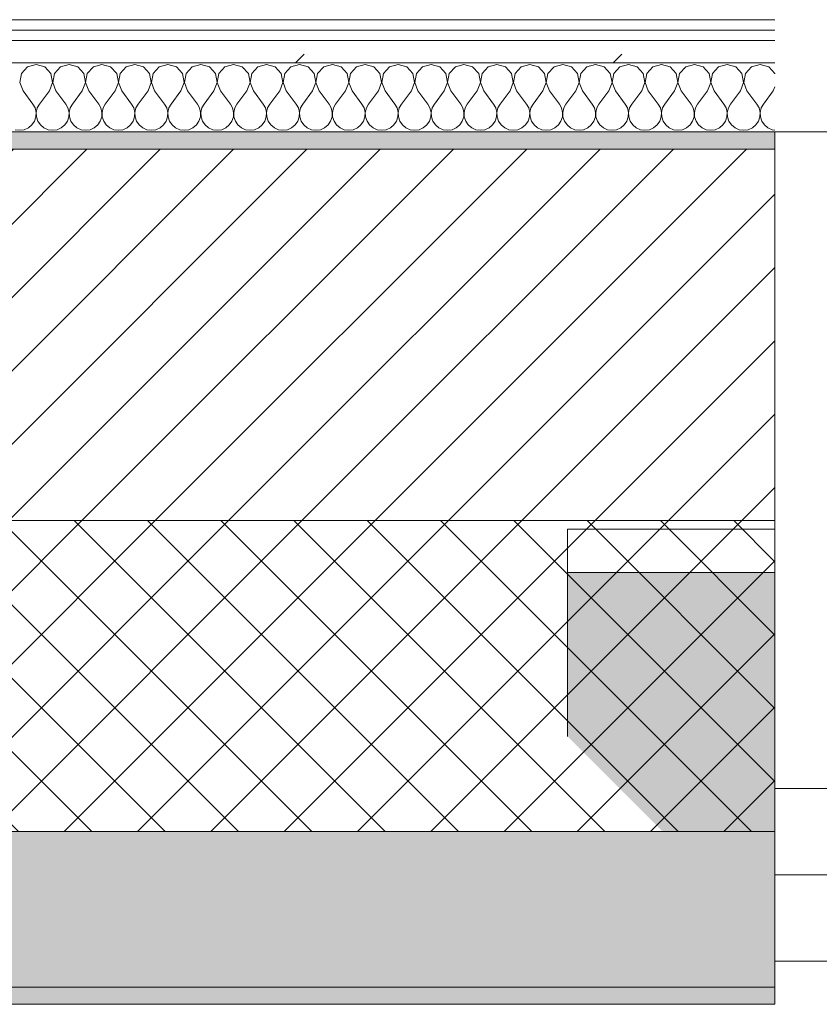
# Model space of a CAD drawing. Header units: millimetres. Extents: x -40968 to 11883, y -17757 to 4746.
# Tile 136 of 227: x -9219 to -8756, y -1699 to -1129. Entities that reach past the tile are written whole.
import ezdxf

# ---------------------------------------------------------------- set-up
doc = ezdxf.new("R2010")
doc.units = ezdxf.units.MM
doc.header["$MEASUREMENT"] = 0
doc.linetypes.add('Wipeout_Contour', pattern=[1000, 0, -1000])
for name, color, linetype in [('12_FAÇ_Façana', 7, 'Continuous'), ('Nuevo_08_E_Envans secs', 7, 'Continuous'), ('Ventanas Archicad', 7, 'Continuous')]:
    doc.layers.add(name, color=color, linetype=linetype)
for name, color, linetype, lineweight, true_color in [('12_FAÇ_Façana_Pluma_Nº__102', 7, 'Continuous', 5, 0xcccccc), ('12_FAÇ_Façana_Pluma_Nº__174', 7, 'Continuous', 13, 0xe4ad2c), ('12_FAÇ_Façana_Pluma_Nº__176', 7, 'Continuous', 15, 0x93a0c6), ('12_FAÇ_Façana_Pluma_Nº__43', 7, 'Continuous', 5, 0xa4a4a6), ('Nuevo_08_E_Envans secs_Pluma_Nº__102', 7, 'Continuous', 5, 0xcccccc), ('Nuevo_08_E_Envans secs_Pluma_Nº__171', 171, 'Continuous', 13, 0xaaaaff), ('Nuevo_08_E_Envans secs_Pluma_Nº__177', 7, 'Continuous', 15, 0xf7e046), ('Ventanas Archicad_Pluma_Nº__23', 7, 'Continuous', 5, 0xa4a4a6), ('Ventanas Archicad_Pluma_Nº__3', 7, 'Continuous', 5, 0xa4a4a4), ('Ventanas Archicad_Pluma_Nº__43', 7, 'Continuous', 5, 0xa4a4a6)]:
    doc.layers.add(name, color=color, linetype=linetype, lineweight=lineweight, true_color=true_color)
for name, color, linetype, lineweight in [('12_FAÇ_Façana_Pluma_Nº__2', 8, 'Continuous', 5), ('12_FAÇ_Façana_Pluma_Nº__7', 7, 'Continuous', 5), ('Nuevo_08_E_Envans secs_Pluma_Nº__1', 7, 'Continuous', 5), ('Ventanas Archicad_Pluma_Nº__7', 7, 'Continuous', 5)]:
    doc.layers.add(name, color=color, linetype=linetype, lineweight=lineweight)
pattern_1 = [(45, (0, 0), (-183.848, 183.848), [195, -65]), (45, (7e-14, 183.85), (-183.848, 183.848), [195, -65])]

# ---------------------------------------------------------------- blocks, each defined once
blk = doc.blocks.new('Ventana Vertical Multi-Faja 27_5')
at = {"layer": 'Ventanas Archicad_Pluma_Nº__23', "color": 253, "linetype": 'Continuous', "lineweight": 5, "true_color": 0xa4a4a6}
for p, q in [((550, 0), (600, 0)), ((600, -50), (550, -50))]:
    blk.add_line(p, q, dxfattribs=at)
at = {"layer": 'Ventanas Archicad_Pluma_Nº__3', "color": 253, "linetype": 'Continuous', "lineweight": 5, "true_color": 0xa4a4a4}
for p, q in [((-600, 50), (600, 50)), ((-600, -430), (600, -430))]:
    blk.add_line(p, q, dxfattribs=at)
at = {"layer": 'Ventanas Archicad_Pluma_Nº__43', "color": 253, "linetype": 'Continuous', "lineweight": 5, "true_color": 0xa4a4a6}
blk.add_line((600, -200), (600, -175), dxfattribs=at)
at = {"layer": 'Ventanas Archicad_Pluma_Nº__7', "color": 7, "linetype": 'Continuous', "lineweight": 5}
for p, q in [((600, 50), (600, 40)), ((600, 40), (600, 0)), ((600, 40), (600, 0)), ((600, 0), (600, -50)), ((600, 0), (600, -50)), ((600, 0), (600, -50)), ((600, 0), (600, -50)), ((600, -50), (600, -80)), ((600, -50), (600, -80)), ((600, -80), (600, -175)), ((600, -80), (600, -175)), ((600, -200), (600, -420)), ((600, -420), (600, -430))]:
    blk.add_line(p, q, dxfattribs=at)
blk = doc.blocks.new('Muro_9_1', base_point=(-8781.93, -1193.98))
at = {"layer": '12_FAÇ_Façana', "linetype": 'Continuous', "lineweight": 0, "true_color": 0x000000}
h = blk.add_hatch(dxfattribs=at)
h.set_pattern_fill('Yeso_0001', color=18, style=0, pattern_type=2)
h.set_pattern_definition([(0, (0, 0), (0, 75), [0, -75])])
h.paths.add_polyline_path([(-8781.93, -1423.98), (-8901.93, -1423.98), (-8901.93, -1448.98), (-8781.93, -1448.98)])
at = {"layer": '12_FAÇ_Façana_Pluma_Nº__102', "linetype": 'Continuous', "lineweight": 0, "true_color": 0xe5e5e5}
blk.add_hatch(color=254, dxfattribs=at).paths.add_polyline_path([(-8901.93, -1543.98), (-8781.93, -1663.98), (-8781.93, -1448.98), (-8901.93, -1448.98)])
at = {"layer": '12_FAÇ_Façana_Pluma_Nº__43', "color": 253, "linetype": 'Continuous', "lineweight": 5, "true_color": 0xa4a4a6}
for p, q in [((-8901.93, -1423.98), (-8781.93, -1423.98)), ((-8901.93, -1448.98), (-8901.93, -1423.98)), ((-8781.93, -1423.98), (-8781.93, -1448.98)), ((-8781.93, -1448.98), (-8901.93, -1448.98))]:
    blk.add_line(p, q, dxfattribs=at)
at = {"layer": '12_FAÇ_Façana_Pluma_Nº__7', "color": 7, "linetype": 'Continuous', "lineweight": 5}
for p, q in [((-8781.93, -1203.98), (-8781.93, -1193.98)), ((-8781.93, -1423.98), (-8781.93, -1203.98)), ((-8901.93, -1543.98), (-8901.93, -1448.98)), ((-8781.93, -1543.98), (-8781.93, -1448.98)), ((-8781.93, -1543.98), (-8781.93, -1448.98)), ((-8781.93, -1573.98), (-8781.93, -1543.98)), ((-8781.93, -1573.98), (-8781.93, -1543.98)), ((-8781.93, -1623.98), (-8781.93, -1573.98)), ((-8781.93, -1623.98), (-8781.93, -1573.98)), ((-8781.93, -1663.98), (-8781.93, -1623.98)), ((-8781.93, -1663.98), (-8781.93, -1623.98)), ((-8781.93, -1673.98), (-8781.93, -1663.98))]:
    blk.add_line(p, q, dxfattribs=at)
at = {"layer": 'Ventanas Archicad', "color": 253, "linetype": 'Continuous', "lineweight": 5, "true_color": 0xa4a4a6, "zscale": 1000, "rotation": 180}
blk.add_blockref('Ventana Vertical Multi-Faja 27_5', (-8181.93, -1623.98), dxfattribs=at)
blk = doc.blocks.new('Muro_10_1', base_point=(-12935.93, -1193.98))
at = {"layer": '12_FAÇ_Façana_Pluma_Nº__102', "linetype": 'Continuous', "lineweight": 0, "true_color": 0xe5e5e5}
for points in [[(-12935.93, -1688.98), (-8781.93, -1688.98), (-8781.93, -1598.98), (-12035.86, -1598.98), (-12035.86, -1613.98), (-12435.86, -1613.98), (-12435.86, -1598.98), (-12486.81, -1598.98), (-12486.81, -1613.98), (-12886.81, -1613.98), (-12886.81, -1598.98), (-12935.93, -1598.98)], [(-12935.93, -1698.98), (-8781.93, -1698.98), (-8781.93, -1688.98), (-12935.93, -1688.98)]]:
    blk.add_hatch(color=254, dxfattribs=at).paths.add_polyline_path(points)
at = {"layer": '12_FAÇ_Façana_Pluma_Nº__174', "linetype": 'Continuous', "lineweight": 13, "true_color": 0xe4ad2c}
h = blk.add_hatch(dxfattribs=at)
h.set_pattern_fill('SATE_Aislamiento_0001', color=42, style=0, pattern_type=2)
h.set_pattern_definition([(45, (0, 0), (-21.2132, 21.2132), []), (135, (0, 0), (21.2132, 21.2132), [])])
h.paths.add_polyline_path([(-12035.86, -1598.98), (-8781.93, -1598.98), (-8781.93, -1418.98), (-12035.86, -1418.98)])
at = {"layer": '12_FAÇ_Façana_Pluma_Nº__176', "linetype": 'Continuous', "lineweight": 0, "true_color": 0x495063}
blk.add_hatch(color=251, dxfattribs=at).paths.add_polyline_path([(-11995.86, -1203.98), (-8781.93, -1203.98), (-8781.93, -1193.98), (-11995.86, -1193.98)])
at = {"layer": '12_FAÇ_Façana_Pluma_Nº__2', "linetype": 'Continuous', "lineweight": 5}
h = blk.add_hatch(dxfattribs=at)
h.set_pattern_fill('Ceramic_0001', color=8, style=0, pattern_type=2)
h.set_pattern_definition([(45, (0, 0), (-21.2132, 21.2132), [])])
h.paths.add_polyline_path([(-11995.86, -1418.98), (-8781.93, -1418.98), (-8781.93, -1203.98), (-11995.86, -1203.98)])
at = {"layer": '12_FAÇ_Façana_Pluma_Nº__7', "color": 7, "linetype": 'Continuous', "lineweight": 5}
for p, q in [((-8781.93, -1203.98), (-11995.86, -1203.98)), ((-11995.86, -1418.98), (-8781.93, -1418.98)), ((-12035.86, -1598.98), (-8781.93, -1598.98)), ((-12935.93, -1688.98), (-8781.93, -1688.98))]:
    blk.add_line(p, q, dxfattribs=at)
at = {"layer": '12_FAÇ_Façana_Pluma_Nº__7', "color": 7, "linetype": 'Continuous', "lineweight": 5, "flags": 128}
for points in [[(-8781.93, -1193.98), (-11995.86, -1193.98)], [(-8781.93, -1423.98), (-8781.93, -1418.98)], [(-8781.93, -1598.98), (-8781.93, -1543.98)], [(-8781.93, -1698.98), (-8781.93, -1663.98)], [(-12935.93, -1698.98), (-8781.93, -1698.98)]]:
    blk.add_lwpolyline(points, dxfattribs=at)
blk = doc.blocks.new('*X241')
at = {"layer": 'Nuevo_08_E_Envans secs_Pluma_Nº__102', "color": 254, "linetype": 'Continuous', "lineweight": 5, "true_color": 0xcccccc}
for p, q in [((-9214.53, -1156.35), (-9218.04, -1160.19)), ((-9209.52, -1154.93), (-9214.53, -1156.35)), ((-9204.52, -1156.35), (-9209.52, -1154.93)), ((-9201.01, -1160.19), (-9204.52, -1156.35)), ((-9195.48, -1156.35), (-9198.99, -1160.19)), ((-9190.48, -1154.93), (-9195.48, -1156.35)), ((-9185.47, -1156.35), (-9190.48, -1154.93)), ((-9181.96, -1160.19), (-9185.47, -1156.35)), ((-9176.44, -1156.35), (-9179.95, -1160.19)), ((-9171.43, -1154.93), (-9176.44, -1156.35)), ((-9166.42, -1156.35), (-9171.43, -1154.93)), ((-9162.91, -1160.19), (-9166.42, -1156.35)), ((-9157.39, -1156.35), (-9160.9, -1160.19)), ((-9152.38, -1154.93), (-9157.39, -1156.35)), ((-9147.37, -1156.35), (-9152.38, -1154.93)), ((-9143.86, -1160.19), (-9147.37, -1156.35)), ((-9138.34, -1156.35), (-9141.85, -1160.19)), ((-9133.33, -1154.93), (-9138.34, -1156.35)), ((-9128.33, -1156.35), (-9133.33, -1154.93)), ((-9124.81, -1160.19), (-9128.33, -1156.35)), ((-9119.29, -1156.35), (-9122.8, -1160.19)), ((-9114.29, -1154.93), (-9119.29, -1156.35)), ((-9109.28, -1156.35), (-9114.29, -1154.93)), ((-9105.77, -1160.19), (-9109.28, -1156.35)), ((-9100.25, -1156.35), (-9103.76, -1160.19)), ((-9095.24, -1154.93), (-9100.25, -1156.35)), ((-9090.23, -1156.35), (-9095.24, -1154.93)), ((-9086.72, -1160.19), (-9090.23, -1156.35)), ((-9081.2, -1156.35), (-9084.71, -1160.19)), ((-9076.19, -1154.93), (-9081.2, -1156.35)), ((-9071.18, -1156.35), (-9076.19, -1154.93)), ((-9067.67, -1160.19), (-9071.18, -1156.35)), ((-9062.15, -1156.35), (-9065.66, -1160.19)), ((-9057.14, -1154.93), (-9062.15, -1156.35)), ((-9052.14, -1156.35), (-9057.14, -1154.93)), ((-9048.62, -1160.19), (-9052.14, -1156.35)), ((-9043.1, -1156.35), (-9046.61, -1160.19)), ((-9038.1, -1154.93), (-9043.1, -1156.35)), ((-9033.09, -1156.35), (-9038.1, -1154.93)), ((-9029.58, -1160.19), (-9033.09, -1156.35)), ((-9024.05, -1156.35), (-9027.57, -1160.19)), ((-9019.05, -1154.93), (-9024.05, -1156.35)), ((-9014.04, -1156.35), (-9019.05, -1154.93)), ((-9010.53, -1160.19), (-9014.04, -1156.35)), ((-9005.01, -1156.35), (-9008.52, -1160.19)), ((-9000, -1154.93), (-9005.01, -1156.35)), ((-8994.99, -1156.35), (-9000, -1154.93)), ((-8991.48, -1160.19), (-8994.99, -1156.35)), ((-8985.96, -1156.35), (-8989.47, -1160.19)), ((-8980.95, -1154.93), (-8985.96, -1156.35)), ((-8975.95, -1156.35), (-8980.95, -1154.93)), ((-8972.43, -1160.19), (-8975.95, -1156.35)), ((-8966.91, -1156.35), (-8970.42, -1160.19)), ((-8961.9, -1154.93), (-8966.91, -1156.35)), ((-8956.9, -1156.35), (-8961.9, -1154.93)), ((-8953.39, -1160.19), (-8956.9, -1156.35)), ((-8947.86, -1156.35), (-8951.38, -1160.19)), ((-8942.86, -1154.93), (-8947.86, -1156.35)), ((-8937.85, -1156.35), (-8942.86, -1154.93)), ((-8934.34, -1160.19), (-8937.85, -1156.35)), ((-8928.82, -1156.35), (-8932.33, -1160.19)), ((-8923.81, -1154.93), (-8928.82, -1156.35)), ((-8918.8, -1156.35), (-8923.81, -1154.93)), ((-8915.29, -1160.19), (-8918.8, -1156.35)), ((-8909.77, -1156.35), (-8913.28, -1160.19)), ((-8904.76, -1154.93), (-8909.77, -1156.35)), ((-8899.75, -1156.35), (-8904.76, -1154.93)), ((-8896.24, -1160.19), (-8899.75, -1156.35)), ((-8890.72, -1156.35), (-8894.23, -1160.19)), ((-8885.71, -1154.93), (-8890.72, -1156.35)), ((-8880.71, -1156.35), (-8885.71, -1154.93)), ((-8877.2, -1160.19), (-8880.71, -1156.35)), ((-8871.67, -1156.35), (-8875.19, -1160.19)), ((-8866.67, -1154.93), (-8871.67, -1156.35)), ((-8861.66, -1156.35), (-8866.67, -1154.93)), ((-8858.15, -1160.19), (-8861.66, -1156.35)), ((-8852.63, -1156.35), (-8856.14, -1160.19)), ((-8847.62, -1154.93), (-8852.63, -1156.35)), ((-8842.61, -1156.35), (-8847.62, -1154.93)), ((-8839.1, -1160.19), (-8842.61, -1156.35)), ((-8833.58, -1156.35), (-8837.09, -1160.19)), ((-8828.57, -1154.93), (-8833.58, -1156.35)), ((-8823.56, -1156.35), (-8828.57, -1154.93)), ((-8820.05, -1160.19), (-8823.56, -1156.35)), ((-8814.53, -1156.35), (-8818.04, -1160.19)), ((-8809.52, -1154.93), (-8814.53, -1156.35)), ((-8804.52, -1156.35), (-8809.52, -1154.93)), ((-8801.01, -1160.19), (-8804.52, -1156.35)), ((-8795.48, -1156.35), (-8798.99, -1160.19)), ((-8790.48, -1154.93), (-8795.48, -1156.35)), ((-8785.47, -1156.35), (-8790.48, -1154.93)), ((-8781.96, -1160.19), (-8785.47, -1156.35)), ((-9218.04, -1160.19), (-9219.01, -1165.31)), ((-9200.04, -1165.31), (-9201.01, -1160.19)), ((-9198.99, -1160.19), (-9199.96, -1165.31)), ((-9180.99, -1165.31), (-9181.96, -1160.19)), ((-9179.95, -1160.19), (-9180.91, -1165.31)), ((-9161.94, -1165.31), (-9162.91, -1160.19)), ((-9160.9, -1160.19), (-9161.87, -1165.31)), ((-9142.9, -1165.31), (-9143.86, -1160.19)), ((-9141.85, -1160.19), (-9142.82, -1165.31)), ((-9123.85, -1165.31), (-9124.81, -1160.19)), ((-9122.8, -1160.19), (-9123.77, -1165.31)), ((-9104.8, -1165.31), (-9105.77, -1160.19)), ((-9103.76, -1160.19), (-9104.72, -1165.31)), ((-9085.75, -1165.31), (-9086.72, -1160.19)), ((-9084.71, -1160.19), (-9085.68, -1165.31)), ((-9066.71, -1165.31), (-9067.67, -1160.19)), ((-9065.66, -1160.19), (-9066.63, -1165.31)), ((-9047.66, -1165.31), (-9048.62, -1160.19)), ((-9046.61, -1160.19), (-9047.58, -1165.31)), ((-9028.61, -1165.31), (-9029.58, -1160.19)), ((-9027.57, -1160.19), (-9028.53, -1165.31)), ((-9009.56, -1165.31), (-9010.53, -1160.19)), ((-9008.52, -1160.19), (-9009.49, -1165.31)), ((-8990.51, -1165.31), (-8991.48, -1160.19)), ((-8989.47, -1160.19), (-8990.44, -1165.31)), ((-8971.47, -1165.31), (-8972.43, -1160.19)), ((-8970.42, -1160.19), (-8971.39, -1165.31)), ((-8952.42, -1165.31), (-8953.39, -1160.19)), ((-8951.38, -1160.19), (-8952.34, -1165.31)), ((-8933.37, -1165.31), (-8934.34, -1160.19)), ((-8932.33, -1160.19), (-8933.29, -1165.31)), ((-8914.32, -1165.31), (-8915.29, -1160.19)), ((-8913.28, -1160.19), (-8914.25, -1165.31)), ((-8895.28, -1165.31), (-8896.24, -1160.19)), ((-8894.23, -1160.19), (-8895.2, -1165.31)), ((-8876.23, -1165.31), (-8877.2, -1160.19)), ((-8875.19, -1160.19), (-8876.15, -1165.31)), ((-8857.18, -1165.31), (-8858.15, -1160.19)), ((-8856.14, -1160.19), (-8857.1, -1165.31)), ((-8838.13, -1165.31), (-8839.1, -1160.19)), ((-8837.09, -1160.19), (-8838.06, -1165.31)), ((-8819.09, -1165.31), (-8820.05, -1160.19)), ((-8818.04, -1160.19), (-8819.01, -1165.31)), ((-8800.04, -1165.31), (-8801.01, -1160.19)), ((-8798.99, -1160.19), (-8799.96, -1165.31)), ((-8781.93, -1160.33), (-8781.96, -1160.19)), ((-9219.01, -1165.31), (-9217.14, -1170.17)), ((-9201.9, -1170.17), (-9200.04, -1165.31)), ((-9199.96, -1165.31), (-9198.1, -1170.17)), ((-9182.86, -1170.17), (-9180.99, -1165.31)), ((-9180.91, -1165.31), (-9179.05, -1170.17)), ((-9163.81, -1170.17), (-9161.94, -1165.31)), ((-9161.87, -1165.31), (-9160, -1170.17)), ((-9144.76, -1170.17), (-9142.9, -1165.31)), ((-9142.82, -1165.31), (-9140.95, -1170.17)), ((-9125.71, -1170.17), (-9123.85, -1165.31)), ((-9123.77, -1165.31), (-9121.9, -1170.17)), ((-9106.67, -1170.17), (-9104.8, -1165.31)), ((-9104.72, -1165.31), (-9102.86, -1170.17)), ((-9087.62, -1170.17), (-9085.75, -1165.31)), ((-9085.68, -1165.31), (-9083.81, -1170.17)), ((-9068.57, -1170.17), (-9066.71, -1165.31)), ((-9066.63, -1165.31), (-9064.76, -1170.17)), ((-9049.52, -1170.17), (-9047.66, -1165.31)), ((-9047.58, -1165.31), (-9045.71, -1170.17)), ((-9030.48, -1170.17), (-9028.61, -1165.31)), ((-9028.53, -1165.31), (-9026.67, -1170.17)), ((-9011.43, -1170.17), (-9009.56, -1165.31)), ((-9009.49, -1165.31), (-9007.62, -1170.17)), ((-8992.38, -1170.17), (-8990.51, -1165.31)), ((-8990.44, -1165.31), (-8988.57, -1170.17)), ((-8973.33, -1170.17), (-8971.47, -1165.31)), ((-8971.39, -1165.31), (-8969.52, -1170.17)), ((-8954.29, -1170.17), (-8952.42, -1165.31)), ((-8952.34, -1165.31), (-8950.48, -1170.17)), ((-8935.24, -1170.17), (-8933.37, -1165.31)), ((-8933.29, -1165.31), (-8931.43, -1170.17)), ((-8916.19, -1170.17), (-8914.32, -1165.31)), ((-8914.25, -1165.31), (-8912.38, -1170.17)), ((-8897.14, -1170.17), (-8895.28, -1165.31)), ((-8895.2, -1165.31), (-8893.33, -1170.17)), ((-8878.1, -1170.17), (-8876.23, -1165.31)), ((-8876.15, -1165.31), (-8874.29, -1170.17)), ((-8859.05, -1170.17), (-8857.18, -1165.31)), ((-8857.1, -1165.31), (-8855.24, -1170.17)), ((-8840, -1170.17), (-8838.13, -1165.31)), ((-8838.06, -1165.31), (-8836.19, -1170.17)), ((-8820.95, -1170.17), (-8819.09, -1165.31)), ((-8819.01, -1165.31), (-8817.14, -1170.17)), ((-8801.9, -1170.17), (-8800.04, -1165.31)), ((-8799.96, -1165.31), (-8798.1, -1170.17)), ((-8782.86, -1170.17), (-8781.93, -1167.76)), ((-9217.14, -1170.17), (-9211.43, -1177.79)), ((-9201.9, -1170.17), (-9207.62, -1177.79)), ((-9198.1, -1170.17), (-9192.38, -1177.79)), ((-9182.86, -1170.17), (-9188.57, -1177.79)), ((-9179.05, -1170.17), (-9173.33, -1177.79)), ((-9163.81, -1170.17), (-9169.52, -1177.79)), ((-9160, -1170.17), (-9154.29, -1177.79)), ((-9144.76, -1170.17), (-9150.48, -1177.79)), ((-9140.95, -1170.17), (-9135.24, -1177.79)), ((-9125.71, -1170.17), (-9131.43, -1177.79)), ((-9121.9, -1170.17), (-9116.19, -1177.79)), ((-9106.67, -1170.17), (-9112.38, -1177.79)), ((-9102.86, -1170.17), (-9097.14, -1177.79)), ((-9087.62, -1170.17), (-9093.33, -1177.79)), ((-9083.81, -1170.17), (-9078.1, -1177.79)), ((-9068.57, -1170.17), (-9074.29, -1177.79)), ((-9064.76, -1170.17), (-9059.05, -1177.79)), ((-9049.52, -1170.17), (-9055.24, -1177.79)), ((-9045.71, -1170.17), (-9040, -1177.79)), ((-9030.48, -1170.17), (-9036.19, -1177.79)), ((-9026.67, -1170.17), (-9020.95, -1177.79)), ((-9011.43, -1170.17), (-9017.14, -1177.79)), ((-9007.62, -1170.17), (-9001.9, -1177.79)), ((-8992.38, -1170.17), (-8998.1, -1177.79)), ((-8988.57, -1170.17), (-8982.86, -1177.79)), ((-8973.33, -1170.17), (-8979.05, -1177.79)), ((-8969.52, -1170.17), (-8963.81, -1177.79)), ((-8954.29, -1170.17), (-8960, -1177.79)), ((-8950.48, -1170.17), (-8944.76, -1177.79)), ((-8935.24, -1170.17), (-8940.95, -1177.79)), ((-8931.43, -1170.17), (-8925.71, -1177.79)), ((-8916.19, -1170.17), (-8921.9, -1177.79)), ((-8912.38, -1170.17), (-8906.67, -1177.79)), ((-8897.14, -1170.17), (-8902.86, -1177.79)), ((-8893.33, -1170.17), (-8887.62, -1177.79)), ((-8878.1, -1170.17), (-8883.81, -1177.79)), ((-8874.29, -1170.17), (-8868.57, -1177.79)), ((-8859.05, -1170.17), (-8864.76, -1177.79)), ((-8855.24, -1170.17), (-8849.52, -1177.79)), ((-8840, -1170.17), (-8845.71, -1177.79)), ((-8836.19, -1170.17), (-8830.48, -1177.79)), ((-8820.95, -1170.17), (-8826.67, -1177.79)), ((-8817.14, -1170.17), (-8811.43, -1177.79)), ((-8801.9, -1170.17), (-8807.62, -1177.79)), ((-8798.1, -1170.17), (-8792.38, -1177.79)), ((-8782.86, -1170.17), (-8788.57, -1177.79)), ((-9210.16, -1180.08), (-9211.43, -1177.79)), ((-9207.62, -1177.79), (-9208.89, -1180.08)), ((-9191.11, -1180.08), (-9192.38, -1177.79)), ((-9188.57, -1177.79), (-9189.84, -1180.08)), ((-9172.06, -1180.08), (-9173.33, -1177.79)), ((-9169.52, -1177.79), (-9170.8, -1180.08)), ((-9153.01, -1180.08), (-9154.29, -1177.79)), ((-9150.48, -1177.79), (-9151.75, -1180.08)), ((-9133.97, -1180.08), (-9135.24, -1177.79)), ((-9131.43, -1177.79), (-9132.7, -1180.08)), ((-9114.92, -1180.08), (-9116.19, -1177.79)), ((-9112.38, -1177.79), (-9113.65, -1180.08)), ((-9095.87, -1180.08), (-9097.14, -1177.79)), ((-9093.33, -1177.79), (-9094.6, -1180.08)), ((-9076.82, -1180.08), (-9078.1, -1177.79)), ((-9074.29, -1177.79), (-9075.56, -1180.08)), ((-9057.78, -1180.08), (-9059.05, -1177.79)), ((-9055.24, -1177.79), (-9056.51, -1180.08)), ((-9038.73, -1180.08), (-9040, -1177.79)), ((-9036.19, -1177.79), (-9037.46, -1180.08)), ((-9019.68, -1180.08), (-9020.95, -1177.79)), ((-9017.14, -1177.79), (-9018.41, -1180.08)), ((-9000.63, -1180.08), (-9001.9, -1177.79)), ((-8998.1, -1177.79), (-8999.37, -1180.08)), ((-8981.59, -1180.08), (-8982.86, -1177.79)), ((-8979.05, -1177.79), (-8980.32, -1180.08)), ((-8962.54, -1180.08), (-8963.81, -1177.79)), ((-8960, -1177.79), (-8961.27, -1180.08)), ((-8943.49, -1180.08), (-8944.76, -1177.79)), ((-8940.95, -1177.79), (-8942.22, -1180.08)), ((-8924.44, -1180.08), (-8925.71, -1177.79)), ((-8921.9, -1177.79), (-8923.18, -1180.08)), ((-8905.4, -1180.08), (-8906.67, -1177.79)), ((-8902.86, -1177.79), (-8904.13, -1180.08)), ((-8886.35, -1180.08), (-8887.62, -1177.79)), ((-8883.81, -1177.79), (-8885.08, -1180.08)), ((-8867.3, -1180.08), (-8868.57, -1177.79)), ((-8864.76, -1177.79), (-8866.03, -1180.08)), ((-8848.25, -1180.08), (-8849.52, -1177.79)), ((-8845.71, -1177.79), (-8846.99, -1180.08)), ((-8829.2, -1180.08), (-8830.48, -1177.79)), ((-8826.67, -1177.79), (-8827.94, -1180.08)), ((-8810.16, -1180.08), (-8811.43, -1177.79)), ((-8807.62, -1177.79), (-8808.89, -1180.08)), ((-8791.11, -1180.08), (-8792.38, -1177.79)), ((-8788.57, -1177.79), (-8789.84, -1180.08)), ((-9210.53, -1187.76), (-9209.69, -1185.27)), ((-9209.56, -1182.64), (-9210.16, -1180.08)), ((-9209.69, -1185.27), (-9209.56, -1182.64)), ((-9208.89, -1180.08), (-9209.49, -1182.64)), ((-9209.49, -1182.64), (-9209.36, -1185.27)), ((-9209.36, -1185.27), (-9208.52, -1187.76)), ((-9191.48, -1187.76), (-9190.64, -1185.27)), ((-9190.51, -1182.64), (-9191.11, -1180.08)), ((-9190.64, -1185.27), (-9190.51, -1182.64)), ((-9189.84, -1180.08), (-9190.44, -1182.64)), ((-9190.44, -1182.64), (-9190.31, -1185.27)), ((-9190.31, -1185.27), (-9189.47, -1187.76)), ((-9172.43, -1187.76), (-9171.59, -1185.27)), ((-9171.47, -1182.64), (-9172.06, -1180.08)), ((-9171.59, -1185.27), (-9171.47, -1182.64)), ((-9170.8, -1180.08), (-9171.39, -1182.64)), ((-9171.39, -1182.64), (-9171.26, -1185.27)), ((-9171.26, -1185.27), (-9170.42, -1187.76)), ((-9153.39, -1187.76), (-9152.55, -1185.27)), ((-9152.42, -1182.64), (-9153.01, -1180.08)), ((-9152.55, -1185.27), (-9152.42, -1182.64)), ((-9151.75, -1180.08), (-9152.34, -1182.64)), ((-9152.34, -1182.64), (-9152.22, -1185.27)), ((-9152.22, -1185.27), (-9151.38, -1187.76)), ((-9134.34, -1187.76), (-9133.5, -1185.27)), ((-9133.37, -1182.64), (-9133.97, -1180.08)), ((-9133.5, -1185.27), (-9133.37, -1182.64)), ((-9132.7, -1180.08), (-9133.29, -1182.64)), ((-9133.29, -1182.64), (-9133.17, -1185.27)), ((-9133.17, -1185.27), (-9132.33, -1187.76)), ((-9115.29, -1187.76), (-9114.45, -1185.27)), ((-9114.32, -1182.64), (-9114.92, -1180.08)), ((-9114.45, -1185.27), (-9114.32, -1182.64)), ((-9113.65, -1180.08), (-9114.25, -1182.64)), ((-9114.25, -1182.64), (-9114.12, -1185.27)), ((-9114.12, -1185.27), (-9113.28, -1187.76)), ((-9096.24, -1187.76), (-9095.4, -1185.27)), ((-9095.28, -1182.64), (-9095.87, -1180.08)), ((-9095.4, -1185.27), (-9095.28, -1182.64)), ((-9094.6, -1180.08), (-9095.2, -1182.64)), ((-9095.2, -1182.64), (-9095.07, -1185.27)), ((-9095.07, -1185.27), (-9094.23, -1187.76)), ((-9077.2, -1187.76), (-9076.36, -1185.27)), ((-9076.23, -1182.64), (-9076.82, -1180.08)), ((-9076.36, -1185.27), (-9076.23, -1182.64)), ((-9075.56, -1180.08), (-9076.15, -1182.64)), ((-9076.15, -1182.64), (-9076.02, -1185.27)), ((-9076.02, -1185.27), (-9075.19, -1187.76)), ((-9058.15, -1187.76), (-9057.31, -1185.27)), ((-9057.18, -1182.64), (-9057.78, -1180.08)), ((-9057.31, -1185.27), (-9057.18, -1182.64)), ((-9056.51, -1180.08), (-9057.1, -1182.64)), ((-9057.1, -1182.64), (-9056.98, -1185.27)), ((-9056.98, -1185.27), (-9056.14, -1187.76)), ((-9039.1, -1187.76), (-9038.26, -1185.27)), ((-9038.13, -1182.64), (-9038.73, -1180.08)), ((-9038.26, -1185.27), (-9038.13, -1182.64)), ((-9037.46, -1180.08), (-9038.06, -1182.64)), ((-9038.06, -1182.64), (-9037.93, -1185.27)), ((-9037.93, -1185.27), (-9037.09, -1187.76)), ((-9020.05, -1187.76), (-9019.21, -1185.27)), ((-9019.09, -1182.64), (-9019.68, -1180.08)), ((-9019.21, -1185.27), (-9019.09, -1182.64)), ((-9018.41, -1180.08), (-9019.01, -1182.64)), ((-9019.01, -1182.64), (-9018.88, -1185.27)), ((-9018.88, -1185.27), (-9018.04, -1187.76)), ((-9001.01, -1187.76), (-9000.17, -1185.27)), ((-9000.04, -1182.64), (-9000.63, -1180.08)), ((-9000.17, -1185.27), (-9000.04, -1182.64)), ((-8999.37, -1180.08), (-8999.96, -1182.64)), ((-8999.96, -1182.64), (-8999.83, -1185.27)), ((-8999.83, -1185.27), (-8998.99, -1187.76)), ((-8981.96, -1187.76), (-8981.12, -1185.27)), ((-8980.99, -1182.64), (-8981.59, -1180.08)), ((-8981.12, -1185.27), (-8980.99, -1182.64)), ((-8980.32, -1180.08), (-8980.91, -1182.64)), ((-8980.91, -1182.64), (-8980.79, -1185.27)), ((-8980.79, -1185.27), (-8979.95, -1187.76)), ((-8962.91, -1187.76), (-8962.07, -1185.27)), ((-8961.94, -1182.64), (-8962.54, -1180.08)), ((-8962.07, -1185.27), (-8961.94, -1182.64)), ((-8961.27, -1180.08), (-8961.87, -1182.64)), ((-8961.87, -1182.64), (-8961.74, -1185.27)), ((-8961.74, -1185.27), (-8960.9, -1187.76)), ((-8943.86, -1187.76), (-8943.02, -1185.27)), ((-8942.9, -1182.64), (-8943.49, -1180.08)), ((-8943.02, -1185.27), (-8942.9, -1182.64)), ((-8942.22, -1180.08), (-8942.82, -1182.64)), ((-8942.82, -1182.64), (-8942.69, -1185.27)), ((-8942.69, -1185.27), (-8941.85, -1187.76)), ((-8924.81, -1187.76), (-8923.98, -1185.27)), ((-8923.85, -1182.64), (-8924.44, -1180.08)), ((-8923.98, -1185.27), (-8923.85, -1182.64)), ((-8923.18, -1180.08), (-8923.77, -1182.64)), ((-8923.77, -1182.64), (-8923.64, -1185.27)), ((-8923.64, -1185.27), (-8922.8, -1187.76)), ((-8905.77, -1187.76), (-8904.93, -1185.27)), ((-8904.8, -1182.64), (-8905.4, -1180.08)), ((-8904.93, -1185.27), (-8904.8, -1182.64)), ((-8904.13, -1180.08), (-8904.72, -1182.64)), ((-8904.72, -1182.64), (-8904.6, -1185.27)), ((-8904.6, -1185.27), (-8903.76, -1187.76)), ((-8886.72, -1187.76), (-8885.88, -1185.27)), ((-8885.75, -1182.64), (-8886.35, -1180.08)), ((-8885.88, -1185.27), (-8885.75, -1182.64)), ((-8885.08, -1180.08), (-8885.68, -1182.64)), ((-8885.68, -1182.64), (-8885.55, -1185.27)), ((-8885.55, -1185.27), (-8884.71, -1187.76)), ((-8867.67, -1187.76), (-8866.83, -1185.27)), ((-8866.71, -1182.64), (-8867.3, -1180.08)), ((-8866.83, -1185.27), (-8866.71, -1182.64)), ((-8866.03, -1180.08), (-8866.63, -1182.64)), ((-8866.63, -1182.64), (-8866.5, -1185.27)), ((-8866.5, -1185.27), (-8865.66, -1187.76)), ((-8848.62, -1187.76), (-8847.78, -1185.27)), ((-8847.66, -1182.64), (-8848.25, -1180.08)), ((-8847.78, -1185.27), (-8847.66, -1182.64)), ((-8846.99, -1180.08), (-8847.58, -1182.64)), ((-8847.58, -1182.64), (-8847.45, -1185.27)), ((-8847.45, -1185.27), (-8846.61, -1187.76)), ((-8829.58, -1187.76), (-8828.74, -1185.27)), ((-8828.61, -1182.64), (-8829.2, -1180.08)), ((-8828.74, -1185.27), (-8828.61, -1182.64)), ((-8827.94, -1180.08), (-8828.53, -1182.64)), ((-8828.53, -1182.64), (-8828.41, -1185.27)), ((-8828.41, -1185.27), (-8827.57, -1187.76)), ((-8810.53, -1187.76), (-8809.69, -1185.27)), ((-8809.56, -1182.64), (-8810.16, -1180.08)), ((-8809.69, -1185.27), (-8809.56, -1182.64)), ((-8808.89, -1180.08), (-8809.49, -1182.64)), ((-8809.49, -1182.64), (-8809.36, -1185.27)), ((-8809.36, -1185.27), (-8808.52, -1187.76)), ((-8791.48, -1187.76), (-8790.64, -1185.27)), ((-8790.51, -1182.64), (-8791.11, -1180.08)), ((-8790.64, -1185.27), (-8790.51, -1182.64)), ((-8789.84, -1180.08), (-8790.44, -1182.64)), ((-8790.44, -1182.64), (-8790.31, -1185.27)), ((-8790.31, -1185.27), (-8789.47, -1187.76)), ((-9214.04, -1191.6), (-9212.02, -1189.92)), ((-9212.02, -1189.92), (-9210.53, -1187.76)), ((-9208.52, -1187.76), (-9207.03, -1189.92)), ((-9207.03, -1189.92), (-9205.01, -1191.6)), ((-9194.99, -1191.6), (-9192.97, -1189.92)), ((-9192.97, -1189.92), (-9191.48, -1187.76)), ((-9189.47, -1187.76), (-9187.98, -1189.92)), ((-9187.98, -1189.92), (-9185.96, -1191.6)), ((-9175.95, -1191.6), (-9173.92, -1189.92)), ((-9173.92, -1189.92), (-9172.43, -1187.76)), ((-9170.42, -1187.76), (-9168.94, -1189.92)), ((-9168.94, -1189.92), (-9166.91, -1191.6)), ((-9156.9, -1191.6), (-9154.87, -1189.92)), ((-9154.87, -1189.92), (-9153.39, -1187.76)), ((-9151.38, -1187.76), (-9149.89, -1189.92)), ((-9149.89, -1189.92), (-9147.86, -1191.6)), ((-9137.85, -1191.6), (-9135.83, -1189.92)), ((-9135.83, -1189.92), (-9134.34, -1187.76)), ((-9132.33, -1187.76), (-9130.84, -1189.92)), ((-9130.84, -1189.92), (-9128.82, -1191.6)), ((-9118.8, -1191.6), (-9116.78, -1189.92)), ((-9116.78, -1189.92), (-9115.29, -1187.76)), ((-9113.28, -1187.76), (-9111.79, -1189.92)), ((-9111.79, -1189.92), (-9109.77, -1191.6)), ((-9099.75, -1191.6), (-9097.73, -1189.92)), ((-9097.73, -1189.92), (-9096.24, -1187.76)), ((-9094.23, -1187.76), (-9092.74, -1189.92)), ((-9092.74, -1189.92), (-9090.72, -1191.6)), ((-9080.71, -1191.6), (-9078.68, -1189.92)), ((-9078.68, -1189.92), (-9077.2, -1187.76)), ((-9075.19, -1187.76), (-9073.7, -1189.92)), ((-9073.7, -1189.92), (-9071.67, -1191.6)), ((-9061.66, -1191.6), (-9059.64, -1189.92)), ((-9059.64, -1189.92), (-9058.15, -1187.76)), ((-9056.14, -1187.76), (-9054.65, -1189.92)), ((-9054.65, -1189.92), (-9052.63, -1191.6)), ((-9042.61, -1191.6), (-9040.59, -1189.92)), ((-9040.59, -1189.92), (-9039.1, -1187.76)), ((-9037.09, -1187.76), (-9035.6, -1189.92)), ((-9035.6, -1189.92), (-9033.58, -1191.6)), ((-9023.56, -1191.6), (-9021.54, -1189.92)), ((-9021.54, -1189.92), (-9020.05, -1187.76)), ((-9018.04, -1187.76), (-9016.55, -1189.92)), ((-9016.55, -1189.92), (-9014.53, -1191.6)), ((-9004.52, -1191.6), (-9002.49, -1189.92)), ((-9002.49, -1189.92), (-9001.01, -1187.76)), ((-8998.99, -1187.76), (-8997.51, -1189.92)), ((-8997.51, -1189.92), (-8995.48, -1191.6)), ((-8985.47, -1191.6), (-8983.45, -1189.92)), ((-8983.45, -1189.92), (-8981.96, -1187.76)), ((-8979.95, -1187.76), (-8978.46, -1189.92)), ((-8978.46, -1189.92), (-8976.44, -1191.6)), ((-8966.42, -1191.6), (-8964.4, -1189.92)), ((-8964.4, -1189.92), (-8962.91, -1187.76)), ((-8960.9, -1187.76), (-8959.41, -1189.92)), ((-8959.41, -1189.92), (-8957.39, -1191.6)), ((-8947.37, -1191.6), (-8945.35, -1189.92)), ((-8945.35, -1189.92), (-8943.86, -1187.76)), ((-8941.85, -1187.76), (-8940.36, -1189.92)), ((-8940.36, -1189.92), (-8938.34, -1191.6)), ((-8928.33, -1191.6), (-8926.3, -1189.92)), ((-8926.3, -1189.92), (-8924.81, -1187.76)), ((-8922.8, -1187.76), (-8921.32, -1189.92)), ((-8921.32, -1189.92), (-8919.29, -1191.6)), ((-8909.28, -1191.6), (-8907.26, -1189.92)), ((-8907.26, -1189.92), (-8905.77, -1187.76)), ((-8903.76, -1187.76), (-8902.27, -1189.92)), ((-8902.27, -1189.92), (-8900.25, -1191.6)), ((-8890.23, -1191.6), (-8888.21, -1189.92)), ((-8888.21, -1189.92), (-8886.72, -1187.76)), ((-8884.71, -1187.76), (-8883.22, -1189.92)), ((-8883.22, -1189.92), (-8881.2, -1191.6)), ((-8871.18, -1191.6), (-8869.16, -1189.92)), ((-8869.16, -1189.92), (-8867.67, -1187.76)), ((-8865.66, -1187.76), (-8864.17, -1189.92)), ((-8864.17, -1189.92), (-8862.15, -1191.6)), ((-8852.14, -1191.6), (-8850.11, -1189.92)), ((-8850.11, -1189.92), (-8848.62, -1187.76)), ((-8846.61, -1187.76), (-8845.13, -1189.92)), ((-8845.13, -1189.92), (-8843.1, -1191.6)), ((-8833.09, -1191.6), (-8831.06, -1189.92)), ((-8831.06, -1189.92), (-8829.58, -1187.76)), ((-8827.57, -1187.76), (-8826.08, -1189.92)), ((-8826.08, -1189.92), (-8824.05, -1191.6)), ((-8814.04, -1191.6), (-8812.02, -1189.92)), ((-8812.02, -1189.92), (-8810.53, -1187.76)), ((-8808.52, -1187.76), (-8807.03, -1189.92)), ((-8807.03, -1189.92), (-8805.01, -1191.6)), ((-8794.99, -1191.6), (-8792.97, -1189.92)), ((-8792.97, -1189.92), (-8791.48, -1187.76)), ((-8789.47, -1187.76), (-8787.98, -1189.92)), ((-8787.98, -1189.92), (-8785.96, -1191.6)), ((-9221.65, -1192.66), (-9219.05, -1193.02)), ((-9219.05, -1193.02), (-9216.45, -1192.66)), ((-9216.45, -1192.66), (-9214.04, -1191.6)), ((-9205.01, -1191.6), (-9202.6, -1192.66)), ((-9202.6, -1192.66), (-9200, -1193.02)), ((-9200, -1193.02), (-9197.4, -1192.66)), ((-9197.4, -1192.66), (-9194.99, -1191.6)), ((-9185.96, -1191.6), (-9183.55, -1192.66)), ((-9183.55, -1192.66), (-9180.95, -1193.02)), ((-9180.95, -1193.02), (-9178.35, -1192.66)), ((-9178.35, -1192.66), (-9175.95, -1191.6)), ((-9166.91, -1191.6), (-9164.51, -1192.66)), ((-9164.51, -1192.66), (-9161.9, -1193.02)), ((-9161.9, -1193.02), (-9159.3, -1192.66)), ((-9159.3, -1192.66), (-9156.9, -1191.6)), ((-9147.86, -1191.6), (-9145.46, -1192.66)), ((-9145.46, -1192.66), (-9142.86, -1193.02)), ((-9142.86, -1193.02), (-9140.25, -1192.66)), ((-9140.25, -1192.66), (-9137.85, -1191.6)), ((-9128.82, -1191.6), (-9126.41, -1192.66)), ((-9126.41, -1192.66), (-9123.81, -1193.02)), ((-9123.81, -1193.02), (-9121.21, -1192.66)), ((-9121.21, -1192.66), (-9118.8, -1191.6)), ((-9109.77, -1191.6), (-9107.36, -1192.66)), ((-9107.36, -1192.66), (-9104.76, -1193.02)), ((-9104.76, -1193.02), (-9102.16, -1192.66)), ((-9102.16, -1192.66), (-9099.75, -1191.6)), ((-9090.72, -1191.6), (-9088.32, -1192.66)), ((-9088.32, -1192.66), (-9085.71, -1193.02)), ((-9085.71, -1193.02), (-9083.11, -1192.66)), ((-9083.11, -1192.66), (-9080.71, -1191.6)), ((-9071.67, -1191.6), (-9069.27, -1192.66)), ((-9069.27, -1192.66), (-9066.67, -1193.02)), ((-9066.67, -1193.02), (-9064.06, -1192.66)), ((-9064.06, -1192.66), (-9061.66, -1191.6)), ((-9052.63, -1191.6), (-9050.22, -1192.66)), ((-9050.22, -1192.66), (-9047.62, -1193.02)), ((-9047.62, -1193.02), (-9045.02, -1192.66)), ((-9045.02, -1192.66), (-9042.61, -1191.6)), ((-9033.58, -1191.6), (-9031.17, -1192.66)), ((-9031.17, -1192.66), (-9028.57, -1193.02)), ((-9028.57, -1193.02), (-9025.97, -1192.66)), ((-9025.97, -1192.66), (-9023.56, -1191.6)), ((-9014.53, -1191.6), (-9012.13, -1192.66)), ((-9012.13, -1192.66), (-9009.52, -1193.02)), ((-9009.52, -1193.02), (-9006.92, -1192.66)), ((-9006.92, -1192.66), (-9004.52, -1191.6)), ((-8995.48, -1191.6), (-8993.08, -1192.66)), ((-8993.08, -1192.66), (-8990.48, -1193.02)), ((-8990.48, -1193.02), (-8987.87, -1192.66)), ((-8987.87, -1192.66), (-8985.47, -1191.6)), ((-8976.44, -1191.6), (-8974.03, -1192.66)), ((-8974.03, -1192.66), (-8971.43, -1193.02)), ((-8971.43, -1193.02), (-8968.83, -1192.66)), ((-8968.83, -1192.66), (-8966.42, -1191.6)), ((-8957.39, -1191.6), (-8954.98, -1192.66)), ((-8954.98, -1192.66), (-8952.38, -1193.02)), ((-8952.38, -1193.02), (-8949.78, -1192.66)), ((-8949.78, -1192.66), (-8947.37, -1191.6)), ((-8938.34, -1191.6), (-8935.94, -1192.66)), ((-8935.94, -1192.66), (-8933.33, -1193.02)), ((-8933.33, -1193.02), (-8930.73, -1192.66)), ((-8930.73, -1192.66), (-8928.33, -1191.6)), ((-8919.29, -1191.6), (-8916.89, -1192.66)), ((-8916.89, -1192.66), (-8914.29, -1193.02)), ((-8914.29, -1193.02), (-8911.68, -1192.66)), ((-8911.68, -1192.66), (-8909.28, -1191.6)), ((-8900.25, -1191.6), (-8897.84, -1192.66)), ((-8897.84, -1192.66), (-8895.24, -1193.02)), ((-8895.24, -1193.02), (-8892.64, -1192.66)), ((-8892.64, -1192.66), (-8890.23, -1191.6)), ((-8881.2, -1191.6), (-8878.79, -1192.66)), ((-8878.79, -1192.66), (-8876.19, -1193.02)), ((-8876.19, -1193.02), (-8873.59, -1192.66)), ((-8873.59, -1192.66), (-8871.18, -1191.6)), ((-8862.15, -1191.6), (-8859.75, -1192.66)), ((-8859.75, -1192.66), (-8857.14, -1193.02)), ((-8857.14, -1193.02), (-8854.54, -1192.66)), ((-8854.54, -1192.66), (-8852.14, -1191.6)), ((-8843.1, -1191.6), (-8840.7, -1192.66)), ((-8840.7, -1192.66), (-8838.1, -1193.02)), ((-8838.1, -1193.02), (-8835.49, -1192.66)), ((-8835.49, -1192.66), (-8833.09, -1191.6)), ((-8824.05, -1191.6), (-8821.65, -1192.66)), ((-8821.65, -1192.66), (-8819.05, -1193.02)), ((-8819.05, -1193.02), (-8816.45, -1192.66)), ((-8816.45, -1192.66), (-8814.04, -1191.6)), ((-8805.01, -1191.6), (-8802.6, -1192.66)), ((-8802.6, -1192.66), (-8800, -1193.02)), ((-8800, -1193.02), (-8797.4, -1192.66)), ((-8797.4, -1192.66), (-8794.99, -1191.6)), ((-8785.96, -1191.6), (-8783.55, -1192.66)), ((-8783.55, -1192.66), (-8781.93, -1192.89))]:
    blk.add_line(p, q, dxfattribs=at)
blk = doc.blocks.new('Muro_94_1', base_point=(-8781.93, -1193.98))
at = {"layer": 'Nuevo_08_E_Envans secs_Pluma_Nº__1', "color": 7, "linetype": 'Continuous', "lineweight": 5, "flags": 128}
blk.add_lwpolyline([(-12035.86, -1193.98), (-8781.93, -1193.98)], dxfattribs=at)
at = {"color": 254, "linetype": 'Wipeout_Contour', "lineweight": 0, "ltscale": 41757.661054}
blk.add_wipeout([(-11970.86, -1134.98), (-8781.93, -1134.98), (-8781.93, -1128.98), (-11970.86, -1128.98)], dxfattribs=at).dxf.layer = 'Nuevo_08_E_Envans secs'
at = {"color": 254, "linetype": 'Wipeout_Contour', "lineweight": 0, "ltscale": 41788.485381}
blk.add_wipeout([(-11982.86, -1153.98), (-8781.93, -1153.98), (-8781.93, -1140.98), (-11982.86, -1140.98)], dxfattribs=at).dxf.layer = 'Nuevo_08_E_Envans secs'
at = {"layer": 'Nuevo_08_E_Envans secs_Pluma_Nº__171', "linetype": 'Continuous', "lineweight": 13, "true_color": 0xaaaaff}
h = blk.add_hatch(dxfattribs=at)
h.set_pattern_fill('Panellat_HPL_0001', color=161, style=0, pattern_type=2)
h.set_pattern_definition(pattern_1)
h.paths.add_polyline_path([(-11970.86, -1134.98), (-8781.93, -1134.98), (-8781.93, -1128.98), (-11970.86, -1128.98)])
at = {"layer": 'Nuevo_08_E_Envans secs_Pluma_Nº__177', "linetype": 'Continuous', "lineweight": 15, "true_color": 0xf7e046}
h = blk.add_hatch(dxfattribs=at)
h.set_pattern_fill('Panellat_HPL_0001', color=53, style=0, pattern_type=2)
h.set_pattern_definition(pattern_1)
h.paths.add_polyline_path([(-11982.86, -1153.98), (-8781.93, -1153.98), (-8781.93, -1140.98), (-11982.86, -1140.98)])
at = {"layer": 'Nuevo_08_E_Envans secs_Pluma_Nº__1', "color": 7, "linetype": 'Continuous', "lineweight": 5}
for p, q in [((-8781.93, -1134.98), (-11976.86, -1134.98)), ((-8781.93, -1140.98), (-11982.86, -1140.98)), ((-8781.93, -1153.98), (-11995.86, -1153.98))]:
    blk.add_line(p, q, dxfattribs=at)
at = {"layer": 'Nuevo_08_E_Envans secs_Pluma_Nº__1', "color": 7, "linetype": 'Continuous', "lineweight": 5, "flags": 128}
blk.add_lwpolyline([(-8781.93, -1128.98), (-11970.86, -1128.98)], dxfattribs=at)
at = {"layer": 'Nuevo_08_E_Envans secs', "color": 7, "lineweight": 20}
blk.add_blockref('*X241', (0, 0), dxfattribs=at)

msp = doc.modelspace()

# ---------------------------------------------------------------- block references
at = {"layer": '12_FAÇ_Façana', "color": 7, "lineweight": 20}
for name, p in [('Muro_10_1', (-12935.931, -1193.976)), ('Muro_9_1', (-8781.931, -1193.976))]:
    msp.add_blockref(name, p, dxfattribs=at)

# ---------------------------------------------------------------- next in the draw order: block references
at = {"layer": 'Nuevo_08_E_Envans secs', "color": 7, "lineweight": 20}
msp.add_blockref('Muro_94_1', (-8781.931, -1193.976), dxfattribs=at)

doc.saveas('drawing.dxf')
